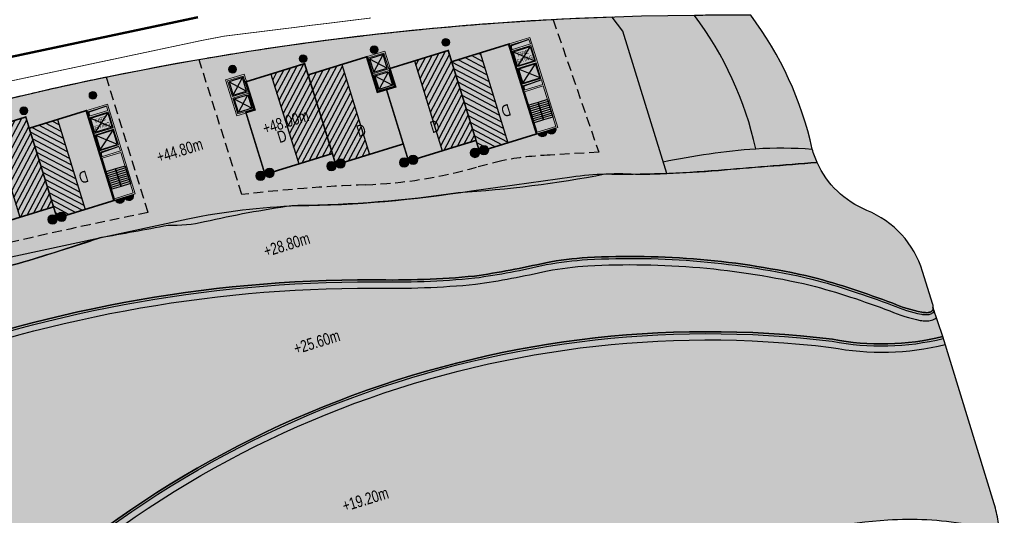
# Model space of a CAD drawing. Header units: millimetres. Extents: x -1402 to -179, y -280 to 6164.
# Tile 181 of 212: x -650 to -524, y 4592 to 4655. Entities that reach past the tile are written whole.
import ezdxf

# ---------------------------------------------------------------- set-up
doc = ezdxf.new("R2010")
doc.units = ezdxf.units.MM
for name, pattern in [('AJN-Limite', [1.25, 0.5, -0.25, 0, -0.25, 0, -0.25]), ('AJN-Projection', [0.375, 0.25, -0.125]), ('DASH', [0.35, 0.25, -0.1])]:
    doc.linetypes.add(name, pattern=pattern)
doc.layers.get('0').update_dxf_attribs({"linetype": 'CONTINUOUS'})
for name, color, linetype, lineweight in [('AJN-2-POT 100', 2, 'CONTINUOUS', 20), ('AJN-2-POT 120', 2, 'CONTINUOUS', 20), ('AJN-2-SBT-C', 2, 'CONTINUOUS', 20), ('AJN-5-ASC-C', 230, 'CONTINUOUS', 30), ('AJN-7-500-A', 10, 'CONTINUOUS', 18), ('GEO-1-LIM-V', 10, 'AJN-Limite', 25)]:
    doc.layers.add(name, color=color, linetype=linetype, lineweight=lineweight)
doc.layers.add('AJN-2-SBT-H', color=7, linetype='CONTINUOUS', true_color=0x6e6e6e)
doc.layers.add('AJN-9-SRF-MARINHORIZON-HOUSING DUPLEX', color=7, linetype='CONTINUOUS', true_color=0x96cd7e)
for name, color, linetype in [('AJN-2-SBT-P', 251, 'AJN-Projection'), ('AJN-2-SBT-V', 51, 'CONTINUOUS'), ('AJN-8-251-H', 251, 'CONTINUOUS'), ('AJN-8-254-H', 254, 'CONTINUOUS')]:
    doc.layers.add(name, color=color, linetype=linetype)
doc.layers.add('AJN-6-Etang', color=7, linetype='CONTINUOUS', lineweight=15, true_color=0x46a499)
doc.styles.add('AJN-TXT-500', font='swiss.ttf', dxfattribs={"height": 0.75})
doc.styles.get("Standard").update_dxf_attribs({"font": 'rs.shx', "bigfont": 'hztxt.shx'})

# ---------------------------------------------------------------- blocks, each defined once
blk = doc.blocks.new('A$C70601405')
at = {"layer": 'AJN-2-SBT-H'}
h = blk.add_hatch(color=256, dxfattribs=at)
h.dxf.hatch_style = 1
edge = h.paths.add_edge_path()
edge.add_arc((0, 5.684341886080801e-14), 0.5000000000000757, 0, 360)
at = {"layer": 'AJN-2-POT 100', "linetype": 'Continuous'}
blk.add_circle((0, 5.684341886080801e-14), 0.5000000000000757, dxfattribs=at)
blk = doc.blocks.new('A$C747B21A5')
at = {"layer": 'AJN-2-SBT-H'}
h = blk.add_hatch(color=256, dxfattribs=at)
h.dxf.hatch_style = 1
h.paths.add_polyline_path([(-1.249999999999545, -4.799999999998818), (1.250000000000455, -4.799999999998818), (1.250000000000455, 4.547473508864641e-13), (-1.249999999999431, 0)])
h.paths.add_polyline_path([(1.050000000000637, -2.499999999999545), (1.050000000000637, -4.599999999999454), (-1.049999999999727, -4.599999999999), (-1.049999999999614, -2.499999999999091)], flags=16)
h.paths.add_polyline_path([(1.050000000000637, -2.299999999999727), (-1.049999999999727, -2.299999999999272), (-1.049999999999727, -0.1999999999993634), (1.05000000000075, -0.1999999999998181)], flags=16)
at = {"layer": 'AJN-2-SBT-C', "flags": 128}
for points in [[(-1.249999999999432, 0), (1.250000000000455, 4.547473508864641e-13), (1.250000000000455, -4.799999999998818), (-1.249999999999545, -4.799999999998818)], [(-1.049999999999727, -0.1999999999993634), (-1.049999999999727, -2.299999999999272), (1.050000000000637, -2.299999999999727), (1.05000000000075, -0.1999999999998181)], [(1.050000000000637, -4.599999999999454), (1.050000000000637, -2.499999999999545), (-1.049999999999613, -2.499999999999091), (-1.049999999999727, -4.599999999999)]]:
    blk.add_lwpolyline(points, close=True, dxfattribs=at)
at = {"layer": 'AJN-5-ASC-C'}
for p, q in [((-0.8999999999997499, -0.3499999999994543), (0.9000000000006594, -2.149999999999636)), ((-0.8999999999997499, -2.149999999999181), (0.9000000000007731, -0.3499999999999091)), ((-0.8999999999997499, -4.449999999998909), (0.9000000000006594, -2.649999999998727)), ((-0.8999999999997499, -2.649999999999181), (0.9000000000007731, -4.449999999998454))]:
    blk.add_line(p, q, dxfattribs=at)
for points in [[(-0.8999999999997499, -0.3499999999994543), (-0.8999999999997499, -2.149999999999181), (0.9000000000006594, -2.149999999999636), (0.9000000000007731, -0.3499999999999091)], [(-0.8999999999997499, -4.449999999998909), (-0.8999999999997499, -2.649999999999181), (0.9000000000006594, -2.649999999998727), (0.9000000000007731, -4.449999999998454)]]:
    blk.add_lwpolyline(points, close=True, dxfattribs=at)
blk = doc.blocks.new('A$C5AA60C68')
at = {"layer": 'AJN-9-SRF-MARINHORIZON-HOUSING DUPLEX'}
h = blk.add_hatch(dxfattribs=at)
h.set_pattern_fill('ANSI31', color=256, scale=0.2)
h.set_pattern_definition([(45, (456.2276971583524, -4040.453928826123), (-0.4490128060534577, 0.4490128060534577), [])])
h.paths.add_polyline_path([(4.5, 12), (0, 12), (0, 0), (4.5, 0)])
at = {"layer": 'AJN-2-SBT-C', "const_width": 0.2, "flags": 128}
blk.add_lwpolyline([(9, 7.299999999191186), (9, 0), (0, 0), (0, 12), (7.849999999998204, 11.99999999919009), (7.849999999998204, 7.299999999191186)], close=True, dxfattribs=at)
at = {"layer": 'AJN-9-SRF-MARINHORIZON-HOUSING DUPLEX'}
blk.add_lwpolyline([(4.5, 0), (0, 0), (0, 12), (4.5, 12)], close=True, dxfattribs=at)
at = {"layer": 'AJN-7-500-A', "insert": (4.382790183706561, 3.249999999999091), "char_height": 1.5, "attachment_point": 5, "rotation": 359.9999999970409}
blk.add_mtext_dynamic_manual_height_columns('{\\fSwis721 LtCn BT|b0|i0|c0|p34;D}', width=58.7580560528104, gutter_width=35.69431197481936, heights=[0], dxfattribs=at)
blk = doc.blocks.new('A$C6F380A35')
at = {"layer": 'AJN-9-SRF-MARINHORIZON-HOUSING DUPLEX'}
h = blk.add_hatch(dxfattribs=at)
h.set_pattern_fill('ANSI31', color=256, scale=0.2, angle=-6.952692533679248e-12)
h.set_pattern_definition([(44.99999999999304, (438.2276971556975, -4040.453928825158), (-0.4490128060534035, 0.4490128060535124), [])])
h.paths.add_polyline_path([(-4.5, 1.364242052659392e-12), (0, 0), (1.591615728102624e-12, 12.00000000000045), (-4.499999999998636, 12.00000000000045)])
at = {"layer": 'AJN-2-SBT-C', "const_width": 0.2, "flags": 128}
blk.add_lwpolyline([(-8.99999999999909, 8.29999999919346), (-9.000000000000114, 9.094947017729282e-13), (0, 0), (1.591615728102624e-12, 12.00000000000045), (-7.850000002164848, 12.00000000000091), (-7.850000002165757, 8.29999999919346)], close=True, dxfattribs=at)
at = {"layer": 'AJN-9-SRF-MARINHORIZON-HOUSING DUPLEX'}
blk.add_lwpolyline([(-4.5, 1.364242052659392e-12), (0, 0), (1.591615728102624e-12, 12.00000000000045), (-4.499999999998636, 12.00000000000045)], close=True, dxfattribs=at)
at = {"layer": 'AJN-7-500-A', "insert": (-5.499999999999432, 4.000000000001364), "char_height": 1.5, "attachment_point": 5, "rotation": 359.99999999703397}
blk.add_mtext_dynamic_manual_height_columns('{\\fSwis721 LtCn BT|b0|i0|c0|p34;D}', width=58.7580560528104, gutter_width=35.69431197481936, heights=[0], dxfattribs=at)
blk = doc.blocks.new('A$C42457E72')
at = {"layer": 'AJN-9-SRF-MARINHORIZON-HOUSING DUPLEX'}
h = blk.add_hatch(dxfattribs=at)
h.set_pattern_fill('ANSI31', color=256, scale=0.2)
h.set_pattern_definition([(45, (420.227697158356, -4040.453928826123), (-0.4490128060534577, 0.4490128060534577), [])])
h.paths.add_polyline_path([(0, 11.99999999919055), (-3.774999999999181, 11.99999999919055), (-3.774999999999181, 0), (0, 0)])
at = {"layer": 'AJN-2-SBT-C', "const_width": 0.2, "flags": 128}
blk.add_lwpolyline([(0, 0), (-7.649999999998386, 0), (-7.649999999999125, 11.99999999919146), (0, 11.99999999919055)], close=True, dxfattribs=at)
at = {"layer": 'AJN-9-SRF-MARINHORIZON-HOUSING DUPLEX', "flags": 128}
blk.add_lwpolyline([(0, 11.99999999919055), (-3.774999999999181, 11.99999999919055), (-3.774999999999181, 0), (0, 0)], close=True, dxfattribs=at)
at = {"layer": 'AJN-7-500-A', "insert": (-4.774999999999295, 3.999999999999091), "char_height": 1.5, "attachment_point": 5, "rotation": 359.9999999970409}
blk.add_mtext_dynamic_manual_height_columns('{\\fSwis721 LtCn BT|b0|i0|c0|p34;D}', width=58.7580560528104, gutter_width=35.69431197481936, heights=[0], dxfattribs=at)
blk = doc.blocks.new('1.20diam')
at = {"layer": 'AJN-2-SBT-H'}
h = blk.add_hatch(color=256, dxfattribs=at)
h.dxf.hatch_style = 1
edge = h.paths.add_edge_path()
edge.add_arc((0, 0), 0.6, 0, 360)
at = {"layer": 'AJN-2-POT 120', "linetype": 'Continuous'}
blk.add_circle((0, 0), 0.6, dxfattribs=at)
blk = doc.blocks.new('POT 2X1.2')
at = {"layer": 'AJN-2-POT 120', "linetype": 'Continuous', "rotation": 321.8181818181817}
for p in [(-0.6000000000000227, 0), (0.5999999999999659, 0)]:
    blk.add_blockref('1.20diam', p, dxfattribs=at)
blk = doc.blocks.new('A$C1C6903B8')
at = {"layer": 'AJN-9-SRF-MARINHORIZON-HOUSING DUPLEX'}
h = blk.add_hatch(dxfattribs=at)
h.set_pattern_fill('ANSI31', color=256, scale=0.2, angle=-6.952692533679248e-12)
h.set_pattern_definition([(44.99999999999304, (438.2276971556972, -4040.453928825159), (-0.4490128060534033, 0.4490128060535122), [])])
h.paths.add_polyline_path([(-4.5, 4.53859172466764e-13), (0, -1.77635683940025e-15), (1.591615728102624e-12, 12), (-4.499999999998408, 12.00000000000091)])
at = {"layer": 'AJN-2-SBT-C', "const_width": 0.2, "flags": 128}
blk.add_lwpolyline([(-8.999999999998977, 9.599999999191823), (-9.000000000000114, 1.364242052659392e-12), (0, 0), (1.591615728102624e-12, 12), (-7.850000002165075, 12), (-7.85000000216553, 9.599999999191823)], close=True, dxfattribs=at)
at = {"layer": 'AJN-9-SRF-MARINHORIZON-HOUSING DUPLEX'}
blk.add_lwpolyline([(-4.5, 4.547473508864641e-13), (0, 0), (1.591615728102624e-12, 12), (-4.499999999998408, 12.00000000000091)], close=True, dxfattribs=at)
at = {"layer": 'AJN-7-500-A', "insert": (-4.499999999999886, 3.249999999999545), "char_height": 1.5, "attachment_point": 5, "rotation": 359.99999999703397}
blk.add_mtext_dynamic_manual_height_columns('{\\fSwis721 LtCn BT|b0|i0|c0|p34;D}', width=58.7580560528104, gutter_width=35.69431197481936, heights=[0], dxfattribs=at)
blk = doc.blocks.new('A$C46E24FA1')
at = {"layer": 'AJN-2-SBT-V', "linetype": 'Continuous'}
for p, q in [((-2.273736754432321e-13, 2.340000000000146), (1.249999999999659, 2.340000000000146)), ((0, 0), (0, 2.3400000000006)), ((-3.410605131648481e-13, 2.079999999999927), (1.249999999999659, 2.079999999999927)), ((-2.273736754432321e-13, 1.819999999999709), (1.249999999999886, 1.820000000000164)), ((-1.13686837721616e-13, 1.559999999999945), (1.249999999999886, 1.559999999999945)), ((0, 1.299999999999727), (1.25, 1.300000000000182)), ((1.250000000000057, 2.3400000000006), (1.250000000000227, 0)), ((0, 1.039999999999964), (1.250000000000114, 1.039999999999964)), ((0, 0.7799999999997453), (1.249999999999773, 0.7800000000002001)), ((0, 0.5199999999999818), (1.25, 0.5199999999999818)), ((-1.13686837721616e-13, 0.2600000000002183), (1.25, 0.2600000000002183)), ((0, 0), (1.250000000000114, 0))]:
    blk.add_line(p, q, dxfattribs=at)
blk = doc.blocks.new('A$C236B7103')
at = {"layer": 'AJN-2-SBT-H'}
h = blk.add_hatch(color=256, dxfattribs=at)
h.dxf.hatch_style = 1
h.paths.add_polyline_path([(-1.449999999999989, 1.77635683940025e-15), (1.449999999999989, 0), (1.449999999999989, 11.99999999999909), (-1.449999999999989, 11.99999999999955)])
h.paths.add_polyline_path([(-1.25, 11.199999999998), (1.25, 11.199999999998), (1.249999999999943, 11.79999999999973), (-1.250000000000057, 11.79999999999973)], flags=16)
h.paths.add_polyline_path([(-1.25, 10.99999999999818), (1.25, 10.99999999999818), (1.25, 8.899999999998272), (-1.25, 8.899999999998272)], flags=16)
h.paths.add_polyline_path([(-1.150000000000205, 10.89999999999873), (1.149999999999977, 10.89999999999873), (1.149999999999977, 8.999999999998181), (-1.150000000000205, 8.999999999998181)], flags=0)
h.paths.add_polyline_path([(-1.25, 8.699999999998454), (1.25, 8.699999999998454), (1.25, 6.599999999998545), (-1.25, 6.599999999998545)], flags=16)
h.paths.add_polyline_path([(-1.150000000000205, 8.599999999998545), (1.149999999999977, 8.599999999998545), (1.149999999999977, 6.699999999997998), (-1.150000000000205, 6.699999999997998)], flags=0)
h.paths.add_polyline_path([(-1.25, 6.399999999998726), (1.25, 6.399999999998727), (1.25, 5.799999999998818), (-1.25, 5.799999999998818)], flags=16)
h.paths.add_polyline_path([(-1.25, 5.599999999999), (1.25, 5.599999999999), (1.25, 0.1999999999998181), (-1.25, 0.1999999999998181)], flags=16)
h.paths.add_polyline_path([(-0.9275884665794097, 8.999748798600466), (0.9249672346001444, 8.999748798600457), (0.9249672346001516, 10.89828527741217), (-0.9275884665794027, 10.89828527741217)], flags=8)
at = {"layer": 'AJN-2-SBT-C'}
for p, q in [((-1.25, 0.1999999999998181), (-1.25, 5.599999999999)), ((-1.25, 5.599999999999), (1.25, 5.599999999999)), ((1.25, 5.599999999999), (1.25, 0.1999999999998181)), ((1.25, 0.1999999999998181), (-1.25, 0.1999999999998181))]:
    blk.add_line(p, q, dxfattribs=at)
at = {"layer": 'AJN-2-SBT-C', "flags": 128}
for points in [[(-1.449999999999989, 0), (1.449999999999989, 0), (1.449999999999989, 11.99999999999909), (-1.449999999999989, 11.99999999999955)], [(-1.250000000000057, 11.79999999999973), (1.249999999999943, 11.79999999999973), (1.25, 11.199999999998), (-1.25, 11.199999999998)], [(1.25, 8.899999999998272), (-1.25, 8.899999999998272), (-1.25, 10.99999999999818), (1.25, 10.99999999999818)], [(-1.25, 6.599999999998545), (-1.25, 8.699999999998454), (1.25, 8.699999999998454), (1.25, 6.599999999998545)], [(-1.25, 6.399999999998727), (1.25, 6.399999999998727), (1.25, 5.799999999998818), (-1.25, 5.799999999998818)]]:
    blk.add_lwpolyline(points, close=True, dxfattribs=at)
at = {"layer": 'AJN-5-ASC-C'}
for p, q in [((1.149999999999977, 10.89999999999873), (-1.150000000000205, 8.999999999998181)), ((-1.150000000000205, 10.89999999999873), (1.149999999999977, 8.999999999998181)), ((1.149999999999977, 6.699999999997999), (-1.150000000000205, 8.599999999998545)), ((-1.150000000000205, 6.699999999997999), (1.149999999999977, 8.599999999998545))]:
    blk.add_line(p, q, dxfattribs=at)
at = {"layer": 'AJN-5-ASC-C', "flags": 128}
for points in [[(1.149999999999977, 10.89999999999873), (1.149999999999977, 8.999999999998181), (-1.150000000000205, 8.999999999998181), (-1.150000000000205, 10.89999999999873)], [(1.149999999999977, 6.699999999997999), (1.149999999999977, 8.599999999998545), (-1.150000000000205, 8.599999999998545), (-1.150000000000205, 6.699999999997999)]]:
    blk.add_lwpolyline(points, close=True, dxfattribs=at)
at = {"layer": 'AJN-8-251-H', "flags": 128}
for points in [[(1.249999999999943, 11.79999999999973), (-1.149999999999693, 11.69999999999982), (-1.249999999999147, 11.20000000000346)], [(1.25, 6.399999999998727), (-1.149999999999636, 6.299999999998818), (-1.249999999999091, 5.800000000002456)]]:
    blk.add_lwpolyline(points, dxfattribs=at)
at = {"linetype": 'Continuous', "rotation": 180}
for p in [(-2.273736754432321e-13, 3.789999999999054), (1.249999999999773, 3.789999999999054)]:
    blk.add_blockref('A$C46E24FA1', p, dxfattribs=at)
at = {"layer": 'AJN-7-500-A', "insert": (-1.13686837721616e-13, 9.949999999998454), "char_height": 0.5, "attachment_point": 5}
blk.add_mtext_dynamic_manual_height_columns('{\\fSwis721 LtCn BT|b0|i0|c0|p34;FIRE\\PFITING}', width=11.10498822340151, gutter_width=35.69431197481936, heights=[0], dxfattribs=at)
blk = doc.blocks.new('A$C031E58AA')
at = {"layer": 'AJN-2-SBT-H'}
h = blk.add_hatch(color=256, dxfattribs=at)
h.dxf.hatch_style = 1
h.paths.add_polyline_path([(-0.6, 0, 1), (0.6, 0)])
at = {"layer": 'AJN-2-POT 120', "linetype": 'Continuous'}
blk.add_line((0.6000000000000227, 0), (-0.6000000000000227, 0), dxfattribs=at)
blk.add_arc((0, 7.73070496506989e-12), 0.6, 180.0000000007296, 359.9999999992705, dxfattribs=at)
blk = doc.blocks.new('A$C4C7835BE')
for p in [(-0.6000000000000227, 0), (0.6000000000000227, 0)]:
    blk.add_blockref('A$C031E58AA', p)
blk = doc.blocks.new('A$C262D3EDB')
at = {"layer": 'AJN-9-SRF-MARINHORIZON-HOUSING DUPLEX'}
h = blk.add_hatch(dxfattribs=at)
h.set_pattern_fill('ANSI31', color=256, scale=0.2)
h.set_pattern_definition([(45, (438.2276971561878, -4040.453928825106), (-0.4490128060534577, 0.4490128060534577), [])])
h.paths.add_polyline_path([(-4.5, 0), (0, 0), (0, 12), (-4.5, 12)])
at = {"layer": 'AJN-2-SBT-C', "const_width": 0.2, "flags": 128}
blk.add_lwpolyline([(-9, 7.299999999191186), (-9, 0), (0, 0), (0, 12), (-7.850000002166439, 12), (-7.850000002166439, 7.299999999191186)], close=True, dxfattribs=at)
at = {"layer": 'AJN-9-SRF-MARINHORIZON-HOUSING DUPLEX'}
blk.add_lwpolyline([(-4.5, 0), (0, 0), (0, 12), (-4.5, 12)], close=True, dxfattribs=at)
at = {"layer": 'AJN-7-500-A', "insert": (-5.500000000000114, 3.999999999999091), "char_height": 1.5, "attachment_point": 5, "rotation": 359.9999999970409}
blk.add_mtext_dynamic_manual_height_columns('{\\fSwis721 LtCn BT|b0|i0|c0|p34;D}', width=58.7580560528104, gutter_width=35.69431197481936, heights=[0], dxfattribs=at)

msp = doc.modelspace()

# ---------------------------------------------------------------- hatches: boundary and pattern name
at = {"layer": 'AJN-6-Etang', "transparency": 33554687}
h = msp.add_hatch(color=256, dxfattribs=at)
h.dxf.hatch_style = 1
h.set_gradient(color1=(39, 228, 241), rotation=300, centered=1, tint=0.7570968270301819)
h.paths.add_polyline_path([(-541.5702899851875, 4630.569787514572, -0.1917949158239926), (-547.916268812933, 4636.685031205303, 0.0008070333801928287), (-554.3042454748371, 4636.184773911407, 0.0007601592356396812), (-560.5134006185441, 4635.678628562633, -0.02398197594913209), (-575.0031898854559, 4635.172704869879, -0.0330081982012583), (-593.6869385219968, 4632.817072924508, -0.03422336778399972), (-614.1679048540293, 4631.1744240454, 0.002235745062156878), (-614.9222007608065, 4631.144505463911, 0.0221734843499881), (-626.0528815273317, 4629.095905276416, -0.06530521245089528), (-630.7133635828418, 4628.647461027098, -0.002990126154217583), (-639.4417628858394, 4627.050513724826, -0.003401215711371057), (-647.7917072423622, 4624.392247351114, -0.04692810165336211), (-658.6794310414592, 4622.09866041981, 0.06355717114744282), (-675.850771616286, 4616.767373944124, -0.01045696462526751), (-697.9203321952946, 4606.908648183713, -0.01169315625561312), (-714.6104849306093, 4599.231498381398, 0.01966983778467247), (-728.5223015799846, 4590.8269077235, 0.09995445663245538), (-740.3772431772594, 4579.652164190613, 0.1092895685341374), (-742.6925910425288, 4572.560884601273, -0.2224639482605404), (-755.4064137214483, 4550.675734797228, 0.02689056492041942), (-753.3852276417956, 4544.670576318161, 0.1494071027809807), (-750.9497066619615, 4541.940869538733, 0.1186704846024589), (-747.3219212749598, 4540.781047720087, 0.1138910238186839), (-737.077682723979, 4542.367112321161, 0.1682789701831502), (-711.9439195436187, 4562.485513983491, 0.02603111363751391), (-704.1470789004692, 4575.898439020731, -0.08052688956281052), (-690.0620695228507, 4596.37694246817, -0.09865774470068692), (-667.1159433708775, 4610.081158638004, -0.09295535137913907), (-604.5510643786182, 4621.717992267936, 0.02971804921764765), (-591.6144267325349, 4622.195111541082, 0.02184083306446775), (-582.5331124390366, 4623.90017477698, -0.0290338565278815), (-577.2226050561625, 4624.553307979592, -0.07022761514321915), (-548.5288704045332, 4622.054603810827, -0.02562626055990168), (-538.2477084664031, 4618.717226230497, 0.05046142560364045), (-534.5684667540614, 4617.57101745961, 0.03373184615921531), (-534.0050734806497, 4617.522155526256, 0.06257825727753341), (-533.5744402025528, 4617.573703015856, 0.1300044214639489), (-533.2583156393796, 4617.747507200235, 0.1534627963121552), (-533.1217377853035, 4617.994566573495, 0.1357492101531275), (-533.1391404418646, 4618.244931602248), (-533.1023710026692, 4618.133600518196, 0.1019403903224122), (-533.1601495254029, 4618.586747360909), (-534.4543502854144, 4622.789333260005, 0.2247122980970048)])
at = {"layer": 'AJN-6-Etang', "linetype": 'Continuous', "transparency": 33554687}
h = msp.add_hatch(color=256, dxfattribs=at)
h.dxf.hatch_style = 1
h.set_gradient(color1=(166, 228, 247), rotation=200, centered=1, tint=0.800000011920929, name='INVCURVED')
edge = h.paths.add_edge_path()
edge.add_arc((-539.6903833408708, 4646.378562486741), 32.84797776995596, 259.0174260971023, 283.733139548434)
edge.add_line((-531.8922719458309, 4614.469643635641), (-533.1331609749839, 4618.226826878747))
edge.add_arc((-533.574940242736, 4618.064349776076), 0.4707098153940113, -70.6203057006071, 20.192458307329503, ccw=False)
edge.add_arc((-533.9948825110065, 4619.2615711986), 1.739445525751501, 267.0779223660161, 289.3427458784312, ccw=False)
edge.add_arc((-533.9250471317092, 4621.717364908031), 4.195972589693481, 261.1793386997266, 267.83506076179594, ccw=False)
edge.add_arc((-530.7439089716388, 4636.325698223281), 19.14067116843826, 246.9188615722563, 258.47396728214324, ccw=False)
edge.add_arc((-575.9250879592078, 4520.15269701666), 105.5203835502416, 69.0800923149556, 74.95191348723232)
edge.add_arc((-571.7268882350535, 4521.662246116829), 103.0377285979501, 76.98883006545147, 93.05743218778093)
edge.add_arc((-574.2587065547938, 4578.538436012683), 46.11022811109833, 93.68543034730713, 100.3376313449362)
edge.add_arc((-606.5813803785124, 4726.946865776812), 105.8155929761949, 278.13139810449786, 283.1361526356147, ccw=False)
edge.add_arc((-602.0929170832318, 4730.688558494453), 108.998288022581, 268.70774661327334, 275.5166178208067, ccw=False)
edge.add_arc((-604.8070941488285, 4449.087568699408), 172.6306134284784, 89.91502416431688, 111.1577777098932)
edge.add_arc((-644.2003523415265, 4545.649223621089), 68.38566050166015, 109.578224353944, 132.1159801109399)
edge.add_arc((-633.9402415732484, 4542.69358752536), 77.6631326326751, 136.2721735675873, 154.6878398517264)
edge.add_arc((-836.7744922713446, 4644.021250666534), 149.0997929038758, 326.84858661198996, 332.8131314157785, ccw=False)
edge.add_arc((-753.5528919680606, 4588.708372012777), 49.18277004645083, 289.5712784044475, 327.77999888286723, ccw=False)
edge.add_arc((-745.6361823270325, 4563.769329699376), 23.05000703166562, 265.8059867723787, 291.79589965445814, ccw=False)
edge.add_arc((-746.7268568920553, 4548.895891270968), 8.136632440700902, 238.7353172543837, 265.80598677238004, ccw=False)
edge.add_arc((-747.701861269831, 4547.290061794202), 6.257983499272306, 204.7451583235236, 238.73531725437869, ccw=False)
edge.add_arc((-698.6065861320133, 4566.450415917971), 58.9496478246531, 201.6826345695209, 210.3252863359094)
edge.add_arc((-722.7767510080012, 4554.056911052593), 31.86463938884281, 213.0342114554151, 247.3748419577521)
edge.add_arc((-731.5727928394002, 4532.951902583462), 9.000000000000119, 247.3748419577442, 297.9607097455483)
edge.add_arc((-691.6662761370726, 4457.77433848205), 76.11284403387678, 113.07744778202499, 117.96070974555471, ccw=False)
edge.add_arc((-801.5518826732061, 4708.592369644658), 197.7256147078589, 293.8823795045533, 315.3027358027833)
edge.add_arc((-561.8123215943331, 4484.37891395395), 130.7194739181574, 83.02942774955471, 139.3583344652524, ccw=False)
h = msp.add_hatch(color=256, dxfattribs=at)
h.dxf.hatch_style = 1
h.set_gradient(color1=(181, 223, 247), rotation=200, centered=1, tint=0.800000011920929, name='INVCURVED')
edge = h.paths.add_edge_path()
edge.add_arc((-536.1331980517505, 4549.417541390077), 41.76902211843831, 80.08128101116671, 93.81348574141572, ccw=False)
edge.add_arc((-529.9721789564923, 4584.65062158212), 6.001325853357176, 8.314213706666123, 80.08128101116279, ccw=False)
edge.add_line((-524.0339273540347, 4585.518423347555), (-524.8218382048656, 4590.909992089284))
edge.add_arc((-539.6641874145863, 4588.740966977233), 15.00000000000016, 8.314213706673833, 17.11641258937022)
edge.add_line((-525.3285562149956, 4593.155678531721), (-531.8922719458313, 4614.469643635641))
edge.add_arc((-539.6903833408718, 4646.37856248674), 32.84797776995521, 259.0174260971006, 283.73313954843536, ccw=False)
edge.add_arc((-561.8123215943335, 4484.378913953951), 130.7194739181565, 83.02942774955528, 139.3583344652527)
edge.add_arc((-801.5518826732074, 4708.59236964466), 197.7256147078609, 293.88237950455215, 315.3027358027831, ccw=False)
edge.add_arc((-691.6662761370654, 4457.774338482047), 76.11284403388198, 109.162176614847, 113.0774477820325, ccw=False)
edge.add_arc((-700.39086122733, 4482.881288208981), 49.53320314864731, 76.18652852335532, 109.1621766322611, ccw=False)
edge.add_arc((6736.44292608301, 45652.96636338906), 41786.93979426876, 259.7649214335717, 259.7784708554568)
edge.add_arc((-676.0644756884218, 4553.926779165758), 24.85499872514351, 263.5898590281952, 326.3375928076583)
edge.add_arc((-2060.139441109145, 5381.808366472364), 1637.6038108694, 329.0722052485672, 329.5217709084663)
edge.add_arc((-607.3271954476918, 4527.944119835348), 47.56153281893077, 102.10276570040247, 150.7305022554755, ccw=False)
edge.add_arc((-545.9599434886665, 4328.331226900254), 256.2479434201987, 101.20186661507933, 106.16469985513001, ccw=False)
edge.add_line((-595.7402857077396, 4579.697346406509), (-581.894087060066, 4582.067430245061))
edge.add_arc((-618.1463783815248, 4805.268334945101), 226.1257890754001, 279.2254205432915, 286.4139132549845)
edge.add_arc((-534.1899581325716, 4520.264426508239), 70.98682985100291, 93.8134857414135, 106.41391325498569, ccw=False)
at = {"layer": 'AJN-8-254-H'}
h = msp.add_hatch(color=255, dxfattribs=at)
h.dxf.hatch_style = 1
h.paths.add_polyline_path([(-563.5590515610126, 4655.443872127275, 0.006776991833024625), (-574.0470920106, 4655.226077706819), (-572.7035240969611, 4653.427323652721), (-567.5598661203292, 4636.776188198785, -0.0320076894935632), (-555.7402460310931, 4638.441906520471, 0.106765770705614)])
h.paths.add_polyline_path([(-556.3714938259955, 4655.453928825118), (-560.7691083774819, 4655.453928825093, 0.001802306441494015), (-563.5590515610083, 4655.443872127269, -0.1067657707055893), (-555.7402460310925, 4638.441906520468, -0.03296545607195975), (-548.5413324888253, 4638.400631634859, 0.1070657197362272)])
h.paths.add_polyline_path([(-555.7402460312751, 4638.441906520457, 0.0320076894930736), (-567.5598661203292, 4636.776188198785), (-567.0965207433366, 4635.27623881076, 0.0109044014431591), (-560.5134006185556, 4635.678628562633, -0.0007601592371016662), (-554.3042454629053, 4636.184773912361, -0.0007818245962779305), (-547.916547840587, 4636.685647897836, -0.03834977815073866), (-548.5390211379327, 4638.400465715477, 0.03297606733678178)])
h.paths.add_polyline_path([(-572.7035240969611, 4653.427323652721), (-574.0470920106, 4655.226077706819, 0.09654818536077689), (-718.3307379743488, 4621.927170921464), (-708.2643985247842, 4604.718369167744), (-689.2981711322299, 4612.895855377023, -0.04432302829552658), (-654.1358273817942, 4623.926982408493), (-628.2143749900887, 4629.494022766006, -0.04197148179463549), (-614.1679048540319, 4631.1744240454, 0.0370918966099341), (-591.9853659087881, 4633.081523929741), (-579.2221012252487, 4634.854164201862, -0.05028412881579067), (-570.5284286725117, 4635.180501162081, 0.00567580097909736), (-567.0965207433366, 4635.27623881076)])
h.paths.add_polyline_path([(-591.9853659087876, 4633.081523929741, -0.002864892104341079), (-593.6869385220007, 4632.817072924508, 0.03300819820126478), (-575.0031898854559, 4635.172704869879, 0.00739780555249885), (-570.5284286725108, 4635.180501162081, 0.05028412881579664), (-579.2221012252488, 4634.854164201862)], flags=17)
h.paths.add_polyline_path([(-628.2143749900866, 4629.494022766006), (-639.1521601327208, 4627.144961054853, -0.0001182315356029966), (-639.4417628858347, 4627.050513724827, 0.002990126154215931), (-630.7133635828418, 4628.647461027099, 0.06530521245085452), (-626.0528815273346, 4629.095905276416, -0.02217348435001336), (-614.9222007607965, 4631.144505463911, 0.03973200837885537)], flags=17)
h.paths.add_polyline_path([(-718.3307379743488, 4621.927170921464, 0.008435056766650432), (-730.1647885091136, 4616.410971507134), (-720.5903569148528, 4600.043105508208, 0.01228406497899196), (-749.7881037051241, 4584.985744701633, 0.3768548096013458), (-762.1964717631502, 4597.775005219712), (-762.6478312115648, 4598.626582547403, 0.003820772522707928), (-767.6700926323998, 4595.50282840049), (-766.1462764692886, 4594.714262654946, -0.6074786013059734), (-750.2465776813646, 4580.877081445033, -0.006356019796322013), (-735.3558760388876, 4591.616742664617, -0.06791793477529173), (-729.3483457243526, 4594.717613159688, 0.02504563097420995), (-675.8507716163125, 4616.767373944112, -0.06355717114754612), (-658.6794310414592, 4622.09866041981, 0.04692810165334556), (-647.7917072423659, 4624.392247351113, 0.003401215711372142), (-639.4417628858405, 4627.050513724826, 0.0001182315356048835), (-639.1521601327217, 4627.144961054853), (-654.1358273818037, 4623.926982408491, 0.04432302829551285), (-689.2981711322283, 4612.895855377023), (-708.2643985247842, 4604.718369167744)])
h.paths.add_polyline_path([(-730.1647885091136, 4616.410971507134, 0.02393674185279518), (-762.6478312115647, 4598.626582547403), (-762.1964717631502, 4597.775005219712, -0.3768548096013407), (-749.7881037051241, 4584.985744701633, -0.01228406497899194), (-720.5903569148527, 4600.043105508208)], flags=17)
h.paths.add_polyline_path([(-718.6716012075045, 4597.707833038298, 0.01608402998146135), (-708.0149108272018, 4602.762039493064, -0.00986341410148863), (-729.3483457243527, 4594.717613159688, 0.06791793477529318), (-735.3558760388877, 4591.616742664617, 0.00524271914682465), (-747.6582208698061, 4582.785462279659, -0.01375276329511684), (-747.7349124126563, 4582.059367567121, -0.03197878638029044)], flags=17)

# ---------------------------------------------------------------- linework, layer by layer
at = {"layer": 'AJN-2-SBT-P', "ltscale": 5}
for points in [[(-626.7532231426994, 4649.787243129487, -0.02938237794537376), (-581.5962756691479, 4654.893094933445), (-575.7615282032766, 4637.992838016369), (-581.9631724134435, 4637.624988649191, 0.03841384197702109), (-588.1273666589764, 4636.902443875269), (-591.3836519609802, 4636.080210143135, -0.059709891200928), (-605.4755385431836, 4633.835443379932, 0.01983879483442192), (-621.3058713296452, 4632.592401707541)], [(-672.9758291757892, 4620.930246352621, -0.01577677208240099), (-633.262418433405, 4630.303427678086), (-638.589657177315, 4647.54885385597, 0.03388753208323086), (-689.0860384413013, 4633.56181077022), (-683.3267736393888, 4617.174628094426, -0.03239722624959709)]]:
    msp.add_lwpolyline(points, format="xyb", close=True, dxfattribs=at)
at = {"layer": 'AJN-2-SBT-V', "flags": 128}
for points in [[(-567.559866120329, 4636.776188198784, -0.03200768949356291), (-555.7402460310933, 4638.441906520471, 0.1067657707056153), (-563.5590515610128, 4655.443872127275, 0.1401209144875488), (-767.6700926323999, 4595.502828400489), (-766.1462764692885, 4594.714262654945, -0.6074786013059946), (-750.2465776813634, 4580.877081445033, -0.006356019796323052), (-735.3558760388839, 4591.616742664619, -0.06791793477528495), (-729.3483457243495, 4594.717613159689, 0.02504563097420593), (-675.8507716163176, 4616.76737394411, -0.06355717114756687), (-658.6794310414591, 4622.09866041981, 0.0469281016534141), (-647.7917072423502, 4624.392247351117, 0.003519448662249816), (-639.1521601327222, 4627.144961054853, 0.003519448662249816)], [(-555.740246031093, 4638.441906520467, -0.03296545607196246), (-548.5413324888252, 4638.400631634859, 0.1070657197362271), (-556.3714938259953, 4655.453928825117), (-560.7691083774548, 4655.453928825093, 0.001802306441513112), (-563.5590515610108, 4655.443872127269)], [(-567.0965207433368, 4635.27623881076, 0.01090440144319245), (-560.5134006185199, 4635.678628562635, -0.001541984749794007), (-547.916547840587, 4636.685647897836, -0.03835339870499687), (-548.539067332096, 4638.400631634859)], [(-667.1159433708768, 4610.081158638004, -0.09295535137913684), (-604.551064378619, 4621.717992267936, 0.02971804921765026), (-591.6144267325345, 4622.195111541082, 0.0218408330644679), (-582.5331124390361, 4623.90017477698, -0.02903385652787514), (-577.2226050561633, 4624.553307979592, -0.07022761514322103), (-548.5288704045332, 4622.054603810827, -0.02562626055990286), (-538.2477084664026, 4618.717226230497, 0.05046142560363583), (-534.5684667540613, 4617.57101745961, 0.03373184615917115), (-534.0050734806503, 4617.522155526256, 0.06257825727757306), (-533.5744402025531, 4617.573703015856, 0.1300044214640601), (-533.2583156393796, 4617.747507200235, 0.1534627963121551), (-533.1217377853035, 4617.994566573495, 0.1357492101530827), (-533.1391404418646, 4618.244931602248), (-533.1023710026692, 4618.133600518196, 0.1019403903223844), (-533.1601495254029, 4618.586747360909), (-534.4543502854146, 4622.789333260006, 0.2247122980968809), (-541.570289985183, 4630.569787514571, -0.1917949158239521), (-547.9162688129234, 4636.685031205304, 0.0008070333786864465), (-554.3042454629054, 4636.184773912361, 0.0007601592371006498), (-560.5134006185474, 4635.678628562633, -0.02398197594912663), (-575.0031898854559, 4635.172704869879, -0.03300819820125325), (-593.686938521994, 4632.817072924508, -0.03422336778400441), (-614.1679048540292, 4631.1744240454, 0.002235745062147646), (-614.9222007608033, 4631.144505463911, 0.02217348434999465), (-626.0528815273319, 4629.095905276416, -0.06530521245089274), (-630.7133635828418, 4628.647461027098, -0.002990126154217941), (-639.4417628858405, 4627.050513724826, -0.003401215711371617), (-647.7917072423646, 4624.392247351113, -0.04692810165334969), (-658.6794310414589, 4622.09866041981, 0.06355717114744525)]]:
    msp.add_lwpolyline(points, format="xyb", dxfattribs=at)
msp.add_lwpolyline([(-689.2981711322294, 4612.895855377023, -0.04432302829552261), (-654.1358273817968, 4623.926982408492), (-628.2143749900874, 4629.494022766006, -0.04197148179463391), (-614.167904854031, 4631.1744240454, 0.03709189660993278), (-591.9853659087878, 4633.08152392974), (-579.2221012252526, 4634.854164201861, -0.05028412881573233), (-570.5284286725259, 4635.180501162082, 0.00567580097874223), (-567.0965207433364, 4635.276238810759), (-572.7035240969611, 4653.427323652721), (-574.0470920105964, 4655.226077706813, 0.09654818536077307), (-718.3307379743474, 4621.927170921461), (-708.2643985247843, 4604.718369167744)], format="xyb", close=True, dxfattribs=at)
at = {"layer": 'AJN-2-SBT-V', "linetype": 'Continuous', "flags": 128}
msp.add_lwpolyline([(-661.0019790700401, 4569.519930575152, -0.2508528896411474), (-545.9482657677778, 4614.132189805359, 0.1082626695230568), (-531.8922719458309, 4614.469643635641), (-533.1331609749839, 4618.226826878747, -0.4183745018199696), (-533.4187460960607, 4617.620310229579, -0.09745540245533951), (-534.0835555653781, 4617.524387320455, -0.02904923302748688), (-534.5684667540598, 4617.57101745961, -0.05046142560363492), (-538.2477084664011, 4618.717226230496, 0.0256262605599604), (-548.5288704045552, 4622.054603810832, 0.07022761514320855), (-577.2226050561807, 4624.553307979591, 0.02903385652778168), (-582.5331124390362, 4623.90017477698, -0.02184083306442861), (-591.6144267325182, 4622.195111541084, -0.02971804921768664), (-604.5510643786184, 4621.717992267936, 0.09295535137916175), (-667.1159433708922, 4610.081158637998, 0.09865774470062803)], format="xyb", dxfattribs=at)
at = {"layer": 'AJN-2-SBT-V'}
msp.add_lwpolyline([(-538.9112035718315, 4591.094080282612, -0.05998985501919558), (-528.9384449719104, 4590.56224623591, -0.3237964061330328), (-524.0339273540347, 4585.518423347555), (-524.8218382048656, 4590.909992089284, 0.03842573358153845), (-525.3285562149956, 4593.155678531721), (-531.8922719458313, 4614.469643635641, -0.1082626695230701), (-545.9482657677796, 4614.132189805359, 0.2508528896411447), (-661.0019790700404, 4569.519930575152, -0.0937370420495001), (-721.5006108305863, 4527.796317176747, -0.01708525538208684), (-716.6497959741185, 4529.670018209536, -0.144884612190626), (-688.5642251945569, 4530.981900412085, 5.912050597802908e-05), (-678.8394075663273, 4529.227169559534, 0.2808412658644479), (-655.3772131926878, 4540.149691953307, 0.00196160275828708), (-648.8165320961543, 4551.197815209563, -0.215421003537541), (-617.2992204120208, 4574.448508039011, -0.02165783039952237), (-595.7402857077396, 4579.697346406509), (-581.894087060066, 4582.067430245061, 0.03137600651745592), (-554.2490190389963, 4588.358215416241, -0.05503520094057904)], format="xyb", close=True, dxfattribs=at)
at = {"layer": 'AJN-8-251-H', "linetype": 'Continuous', "flags": 128}
for points in [[(-752.792833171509, 4543.235946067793, 0.08838480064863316), (-751.0794547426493, 4541.727174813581, 0.1186704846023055), (-747.3402047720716, 4540.531717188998, 0.113838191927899), (-736.9893709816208, 4542.133179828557, 0.1682431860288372), (-711.7335021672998, 4562.350500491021, 0.02603457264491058), (-703.9228275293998, 4575.787858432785, -0.08051067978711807), (-689.887682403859, 4596.197577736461, -0.09863690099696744), (-667.0289247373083, 4609.84676652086, -0.09295654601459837), (-604.5540666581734, 4621.467996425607, 0.02972507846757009), (-591.5847141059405, 4621.946818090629, 0.02183985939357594), (-582.4822544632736, 4623.655326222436, -0.0289931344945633), (-577.207901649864, 4624.30373695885, -0.07021340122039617), (-548.58948584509, 4621.812022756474, -0.02560453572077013), (-538.3413620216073, 4618.485383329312, 0.05047568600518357), (-534.6127005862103, 4617.324893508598, 0.03415911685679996), (-534.0082215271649, 4617.272170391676, 0.06279062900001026), (-533.514012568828, 4617.331115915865, 0.1300044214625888), (-533.0858596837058, 4617.56651288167, 0.1022200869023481), (-532.9197915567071, 4617.806248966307)], [(-751.938583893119, 4541.335500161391, 0.01818615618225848), (-751.4946486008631, 4541.043351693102, 0.1186704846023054), (-747.3987119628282, 4539.733859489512, 0.1136755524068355), (-736.7068595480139, 4541.384568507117, 0.1681314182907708), (-711.0601792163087, 4561.91843827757, 0.02604571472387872), (-703.2051929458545, 4575.434060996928, -0.08045783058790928), (-689.329647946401, 4595.623595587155, -0.09856911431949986), (-666.7504891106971, 4609.096701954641, -0.092960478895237), (-604.563640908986, 4620.668009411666, 0.02974727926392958), (-591.4896352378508, 4621.152280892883, 0.02183640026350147), (-582.3196663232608, 4622.871776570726, -0.02886076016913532), (-577.1608366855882, 4623.505110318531, -0.07016741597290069), (-548.7834547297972, 4621.035761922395, -0.02553488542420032), (-538.6408315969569, 4617.74339978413, 0.05050637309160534), (-534.7550061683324, 4616.537461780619, 0.03527544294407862), (-534.0185938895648, 4616.472226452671, 0.06324129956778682), (-533.3206441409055, 4616.554837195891, 0.1097736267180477), (-532.6391299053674, 4616.894872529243)], [(-732.6710109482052, 4523.767327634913, 0.1529291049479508), (-727.2357825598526, 4524.781661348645, -0.0213162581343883), (-721.4010033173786, 4527.567010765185, 0.09375056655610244), (-660.8180401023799, 4569.350387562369, -0.2508531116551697), (-545.9872767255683, 4613.885097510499, 0.1083085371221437), (-531.8185659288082, 4614.230302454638)], [(-730.0101396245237, 4523.024132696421, 0.08316220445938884), (-726.8606897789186, 4524.075045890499, -0.02133493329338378), (-721.0822839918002, 4526.833219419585, 0.09379377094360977), (-660.2293707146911, 4568.807919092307, -0.2508542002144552), (-546.1118379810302, 4613.094364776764, 0.108448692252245), (-531.5827193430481, 4613.464451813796)]]:
    msp.add_lwpolyline(points, format="xyb", dxfattribs=at)
at = {"layer": 'GEO-1-LIM-V', "linetype": 'Continuous', "ltscale": 25, "const_width": 0.3}
msp.add_lwpolyline([(-626.8973120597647, 4655.210277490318), (-628.7209430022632, 4654.82341611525), (-630.6348667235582, 4654.417400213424), (-632.4190100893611, 4654.038915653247), (-634.3427333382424, 4653.630820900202), (-636.2958620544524, 4653.216488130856), (-638.1979508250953, 4652.812982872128), (-639.9880201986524, 4652.43324118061), (-641.896297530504, 4652.028423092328), (-643.737454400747, 4651.637843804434), (-645.4893456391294, 4651.266201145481), (-647.4403967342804, 4650.852309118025), (-649.4018367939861, 4650.436213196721), (-651.2801234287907, 4650.03775727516)], dxfattribs=at)
at = {"layer": 'GEO-1-LIM-V', "linetype": 'DASH', "ltscale": 5, "const_width": 0.1}
msp.add_lwpolyline([(-604.814586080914, 4655.11645815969), (-608.6124456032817, 4654.646136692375), (-610.5591745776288, 4654.405056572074), (-612.4296476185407, 4654.184768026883), (-614.3403710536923, 4653.936798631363), (-616.2525374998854, 4653.699998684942), (-618.1563572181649, 4653.464232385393), (-620.072761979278, 4653.226907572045), (-623.7253194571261, 4652.774580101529), (-624.0756917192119, 4652.693233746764), (-626.3056496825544, 4652.269030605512), (-628.0983833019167, 4651.888723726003), (-630.0123070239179, 4651.482707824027), (-631.7964503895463, 4651.104223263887), (-633.7201736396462, 4650.696128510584), (-635.6733023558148, 4650.281795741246), (-637.575391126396, 4649.878290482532), (-639.3654604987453, 4649.498548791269), (-641.2737378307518, 4649.093730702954), (-643.1148947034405, 4648.703151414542), (-644.8667859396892, 4648.331508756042), (-646.8178370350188, 4647.917616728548), (-648.779277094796, 4647.501520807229), (-650.6384717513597, 4647.107115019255)], dxfattribs=at)

# ---------------------------------------------------------------- block references
at = {"xscale": -1, "rotation": 17.16630264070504}
for p in [(-590.9857673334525, 4638.071569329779), (-644.8823214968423, 4629.586202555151)]:
    msp.add_blockref('A$C42457E72', p, dxfattribs=at)
for name, p, rotation in [('A$C236B7103', (-582.3866983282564, 4640.727884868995), 17.16630264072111), ('A$C5AA60C68', (-609.305460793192, 4636.389656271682), 17.16630264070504), ('A$C747B21A5', (-604.248145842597, 4650.511397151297), 17.16630264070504), ('A$C1C6903B8', (-591.428486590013, 4639.504747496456), 17.16630264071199), ('A$C6F380A35', (-609.7481800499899, 4637.822834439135), 17.16630264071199), ('A$C747B21A5', (-622.1841492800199, 4647.58739634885), 17.16630264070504), ('A$C236B7103', (-636.2832524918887, 4632.242518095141), 17.16630264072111), ('A$C262D3EDB', (-645.3250407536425, 4631.019380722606), 17.16630264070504), ('A$C4C7835BE', (-582.3866983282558, 4640.727884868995), 17.1663026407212), ('A$C4C7835BE', (-636.2832524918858, 4632.242518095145), 17.1663026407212)]:
    msp.add_blockref(name, p, dxfattribs=dict(rotation=rotation))
at = {"layer": 'AJN-2-POT 100'}
for p in [(-604.4212835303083, 4651.071881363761), (-595.2894754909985, 4652.00360520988), (-613.4876743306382, 4649.928387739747), (-622.4894626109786, 4648.575761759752), (-640.3018793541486, 4645.2516840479), (-649.11354334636, 4643.283584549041)]:
    msp.add_blockref('A$C70601405', p, dxfattribs=at)
at = {"layer": 'AJN-2-POT 120', "rotation": 17.16630264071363}
for p in [(-590.9857673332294, 4638.071569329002), (-609.3054607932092, 4636.389656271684), (-600.0275555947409, 4636.848431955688), (-618.3472490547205, 4635.166518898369), (-644.8823214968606, 4629.586202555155)]:
    msp.add_blockref('POT 2X1.2', p, dxfattribs=at)

# ---------------------------------------------------------------- texts
at = {"layer": 'AJN-7-500-A', "char_height": 1.5, "attachment_point": 8, "rotation": 17.166302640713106}
for s, insert in [('{\\fSwis721 LtCn BT|b0|i0|c0|p34;+48.00m}', (-615.4791734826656, 4641.12861941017)), ('{\\fSwis721 LtCn BT|b0|i0|c0|p34;+28.80m}', (-615.3515154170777, 4625.468679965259)), ('{\\fSwis721 LtCn BT|b0|i0|c0|p34;+25.60m}', (-611.5146151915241, 4613.047802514)), ('{\\fSwis721 LtCn BT|b0|i0|c0|p34;+19.20m}', (-605.3165455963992, 4592.983308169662))]:
    msp.add_mtext_dynamic_manual_height_columns(s, width=11.10498822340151, gutter_width=35.69431197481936, heights=[0], dxfattribs=dict(at, insert=insert))
at = {"layer": 'AJN-7-500-A', "insert": (-629.0030761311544, 4637.474299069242), "char_height": 1.5, "attachment_point": 8, "rotation": 17.166302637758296, "style": 'AJN-TXT-500'}
msp.add_mtext_dynamic_manual_height_columns('{\\fSwis721 LtCn BT|b0|i0|c0|p34;+44.80m }', width=58.7580560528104, gutter_width=35.69431197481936, heights=[26.16814205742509], dxfattribs=at)

doc.saveas('drawing.dxf')
